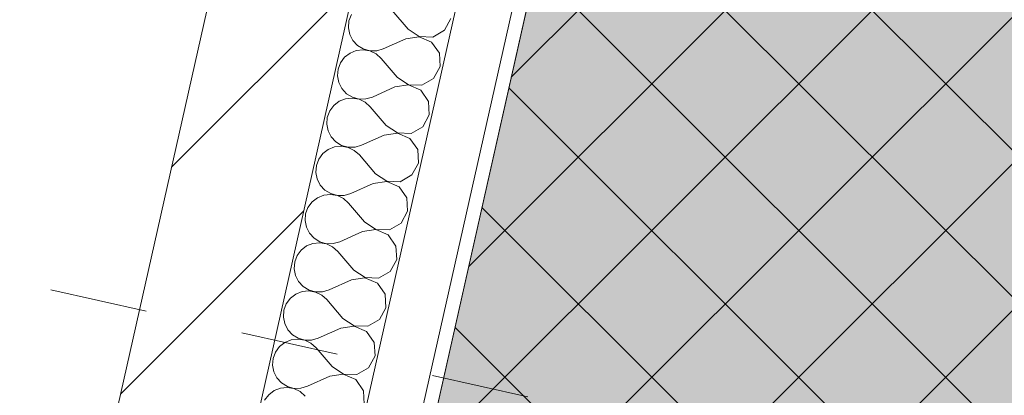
# Model space of a CAD drawing. Header units: millimetres. Extents: x -6990425 to -6520160, y 6117771 to 6220266.
# Tile 93 of 115: x -6918671 to -6917249, y 6136519 to 6137062. Entities that reach past the tile are written whole.
import ezdxf

# ---------------------------------------------------------------- set-up
doc = ezdxf.new("R2010")
doc.units = ezdxf.units.MM
doc.header["$MEASUREMENT"] = 0
doc.linetypes.add('короткая штриховая', pattern=[282.222222, 141.111111, -141.111111])
for name, color, linetype, lineweight in [('АР-Разуклонка кровли_Ном._пера__120', 7, 'Continuous', 0), ('АР-Стены_внешние_.АР_Ном._пера__1', 7, 'Continuous', 30), ('Кровля_Ном._пера__101', 252, 'Continuous', 0), ('Кровля_Ном._пера__120', 7, 'Continuous', 0)]:
    doc.layers.add(name, color=color, linetype=linetype, lineweight=lineweight)
doc.layers.add('АР-Стены_внешние_.АР', color=7, linetype='Continuous')

# ---------------------------------------------------------------- blocks, each defined once
blk = doc.blocks.new('*X63', base_point=(-6566190.3, 6562677.8))
at = {"layer": 'АР-Стены_внешние_.АР_Ном._пера__1', "color": 7, "linetype": 'Continuous', "lineweight": 0}
for p, q in [((-7145802.4, 6137069.7), (-7145805.9, 6137060.5)), ((-7145720.7, 6137048.7), (-7145743.9, 6137075.9)), ((-7145805.9, 6137060.5), (-7145806.7, 6137050.7)), ((-7145668, 6137046.9), (-7145658.7, 6137064.1)), ((-7145806.7, 6137050.7), (-7145804.8, 6137041)), ((-7145804.8, 6137041), (-7145800.3, 6137032.2)), ((-7145704.5, 6137037.6), (-7145723.8, 6137034.8)), ((-7145720.7, 6137048.7), (-7145704.5, 6137037.9)), ((-7145704.5, 6137037.9), (-7145685, 6137037.2)), ((-7145686.6, 6137029.9), (-7145704.5, 6137037.6)), ((-7145685, 6137037.2), (-7145668, 6137046.9)), ((-7145800.3, 6137032.2), (-7145793.6, 6137025)), ((-7145793.6, 6137025), (-7145785.2, 6137019.9)), ((-7145723.8, 6137034.8), (-7145756.4, 6137020.1)), ((-7145675.4, 6137013.9), (-7145686.6, 6137029.9)), ((-7145804.4, 6137014), (-7145812.2, 6137008)), ((-7145795.3, 6137017.7), (-7145804.4, 6137014)), ((-7145785.5, 6137018.7), (-7145795.3, 6137017.7)), ((-7145775.8, 6137017), (-7145785.5, 6137018.7)), ((-7145785.2, 6137019.9), (-7145775.7, 6137017.3)), ((-7145766.9, 6137012.7), (-7145775.8, 6137017)), ((-7145775.7, 6137017.3), (-7145765.9, 6137017.4)), ((-7145759.5, 6137006.2), (-7145766.9, 6137012.7)), ((-7145765.9, 6137017.4), (-7145756.4, 6137020.1)), ((-7145674.4, 6136994.4), (-7145675.4, 6137013.9)), ((-7145818.1, 6137000.1), (-7145821.6, 6136990.8)), ((-7145812.2, 6137008), (-7145818.1, 6137000.1)), ((-7145736.4, 6136979), (-7145759.5, 6137006.2)), ((-7145683.7, 6136977.2), (-7145674.4, 6136994.4)), ((-7145821.6, 6136990.8), (-7145822.4, 6136981)), ((-7145822.4, 6136981), (-7145820.5, 6136971.3)), ((-7145820.5, 6136971.3), (-7145816, 6136962.6)), ((-7145720.2, 6136967.9), (-7145739.5, 6136965.1)), ((-7145736.4, 6136979), (-7145720.1, 6136968.2)), ((-7145702.3, 6136960.2), (-7145720.2, 6136967.9)), ((-7145720.1, 6136968.2), (-7145700.6, 6136967.5)), ((-7145700.6, 6136967.5), (-7145683.7, 6136977.2)), ((-7145816, 6136962.6), (-7145809.3, 6136955.3)), ((-7145809.3, 6136955.3), (-7145800.9, 6136950.2)), ((-7145739.5, 6136965.1), (-7145772.1, 6136950.4)), ((-7145691.1, 6136944.2), (-7145702.3, 6136960.2)), ((-7145827.9, 6136938.3), (-7145833.7, 6136930.4)), ((-7145820.1, 6136944.3), (-7145827.9, 6136938.3)), ((-7145811, 6136948), (-7145820.1, 6136944.3)), ((-7145801.2, 6136949), (-7145811, 6136948)), ((-7145791.4, 6136947.3), (-7145801.2, 6136949)), ((-7145800.9, 6136950.2), (-7145791.4, 6136947.6)), ((-7145791.4, 6136947.6), (-7145781.5, 6136947.7)), ((-7145782.6, 6136943), (-7145791.4, 6136947.3)), ((-7145775.2, 6136936.5), (-7145782.6, 6136943)), ((-7145781.5, 6136947.7), (-7145772.1, 6136950.4)), ((-7145690, 6136924.7), (-7145691.1, 6136944.2)), ((-7145833.7, 6136930.4), (-7145837.2, 6136921.1)), ((-7145752, 6136909.3), (-7145775.2, 6136936.5)), ((-7145699.3, 6136907.5), (-7145690, 6136924.7)), ((-7145837.2, 6136921.1), (-7145838, 6136911.3)), ((-7145838, 6136911.3), (-7145836.1, 6136901.6)), ((-7145752, 6136909.3), (-7145735.8, 6136898.5)), ((-7145836.1, 6136901.6), (-7145831.7, 6136892.9)), ((-7145755.1, 6136895.4), (-7145787.7, 6136880.7)), ((-7145735.8, 6136898.2), (-7145755.1, 6136895.4)), ((-7145735.8, 6136898.5), (-7145716.3, 6136897.8)), ((-7145717.9, 6136890.5), (-7145735.8, 6136898.2)), ((-7145716.3, 6136897.8), (-7145699.3, 6136907.5)), ((-7145831.7, 6136892.9), (-7145825, 6136885.6)), ((-7145825, 6136885.6), (-7145816.5, 6136880.5)), ((-7145816.5, 6136880.5), (-7145807, 6136877.9)), ((-7145797.2, 6136878), (-7145787.7, 6136880.7)), ((-7145706.7, 6136874.5), (-7145717.9, 6136890.5)), ((-7145843.5, 6136868.6), (-7145849.4, 6136860.7)), ((-7145835.8, 6136874.6), (-7145843.5, 6136868.6)), ((-7145826.6, 6136878.3), (-7145835.8, 6136874.6)), ((-7145816.8, 6136879.3), (-7145826.6, 6136878.3)), ((-7145807.1, 6136877.6), (-7145816.8, 6136879.3)), ((-7145798.2, 6136873.3), (-7145807.1, 6136877.6)), ((-7145807, 6136877.9), (-7145797.2, 6136878)), ((-7145790.9, 6136866.8), (-7145798.2, 6136873.3)), ((-7145767.7, 6136839.6), (-7145790.9, 6136866.8)), ((-7145705.7, 6136855), (-7145706.7, 6136874.5)), ((-7145849.4, 6136860.7), (-7145852.9, 6136851.4)), ((-7145715, 6136837.8), (-7145705.7, 6136855)), ((-7145852.9, 6136851.4), (-7145853.7, 6136841.6)), ((-7145853.7, 6136841.6), (-7145851.8, 6136832)), ((-7145767.7, 6136839.6), (-7145751.4, 6136828.8)), ((-7145731.9, 6136828.1), (-7145715, 6136837.8)), ((-7145851.8, 6136832), (-7145847.3, 6136823.2)), ((-7145770.8, 6136825.7), (-7145803.4, 6136811)), ((-7145751.5, 6136828.5), (-7145770.8, 6136825.7)), ((-7145733.6, 6136820.8), (-7145751.5, 6136828.5)), ((-7145751.4, 6136828.8), (-7145731.9, 6136828.1)), ((-7145847.3, 6136823.2), (-7145840.6, 6136815.9)), ((-7145832.5, 6136809.6), (-7145842.3, 6136808.6)), ((-7145840.6, 6136815.9), (-7145832.2, 6136810.8)), ((-7145822.7, 6136807.9), (-7145832.5, 6136809.6)), ((-7145832.2, 6136810.8), (-7145822.7, 6136808.2)), ((-7145812.8, 6136808.3), (-7145803.4, 6136811)), ((-7145722.4, 6136804.8), (-7145733.6, 6136820.8)), ((-7145859.2, 6136798.9), (-7145865.1, 6136791)), ((-7145851.4, 6136804.9), (-7145859.2, 6136798.9)), ((-7145842.3, 6136808.6), (-7145851.4, 6136804.9)), ((-7145822.7, 6136808.2), (-7145812.8, 6136808.3)), ((-7145813.9, 6136803.6), (-7145822.7, 6136807.9)), ((-7145806.5, 6136797.1), (-7145813.9, 6136803.6)), ((-7145783.3, 6136769.9), (-7145806.5, 6136797.1)), ((-7145721.3, 6136785.3), (-7145722.4, 6136804.8)), ((-7145868.5, 6136781.7), (-7145869.3, 6136771.9)), ((-7145865.1, 6136791), (-7145868.5, 6136781.7)), ((-7145730.6, 6136768.1), (-7145721.3, 6136785.3)), ((-7145869.3, 6136771.9), (-7145867.4, 6136762.3)), ((-7145783.3, 6136769.9), (-7145767.1, 6136759.1)), ((-7145747.6, 6136758.4), (-7145730.6, 6136768.1)), ((-7145867.4, 6136762.3), (-7145863, 6136753.5)), ((-7145863, 6136753.5), (-7145856.3, 6136746.3)), ((-7145786.5, 6136756), (-7145819, 6136741.3)), ((-7145767.1, 6136758.8), (-7145786.5, 6136756)), ((-7145767.1, 6136759.1), (-7145747.6, 6136758.4)), ((-7145749.2, 6136751.1), (-7145767.1, 6136758.8)), ((-7145857.9, 6136738.9), (-7145867.1, 6136735.2)), ((-7145848.1, 6136739.9), (-7145857.9, 6136738.9)), ((-7145856.3, 6136746.3), (-7145847.8, 6136741.1)), ((-7145838.4, 6136738.2), (-7145848.1, 6136739.9)), ((-7145847.8, 6136741.1), (-7145838.3, 6136738.5)), ((-7145829.5, 6136734), (-7145838.4, 6136738.2)), ((-7145838.3, 6136738.5), (-7145828.5, 6136738.6)), ((-7145828.5, 6136738.6), (-7145819, 6136741.3)), ((-7145738.1, 6136735.1), (-7145749.2, 6136751.1)), ((-7145874.9, 6136729.2), (-7145880.7, 6136721.3)), ((-7145867.1, 6136735.2), (-7145874.9, 6136729.2)), ((-7145822.2, 6136727.4), (-7145829.5, 6136734)), ((-7145799, 6136700.2), (-7145822.2, 6136727.4)), ((-7145737, 6136715.6), (-7145738.1, 6136735.1)), ((-7145884.2, 6136712.1), (-7145885, 6136702.2)), ((-7145880.7, 6136721.3), (-7145884.2, 6136712.1)), ((-7145746.3, 6136698.4), (-7145737, 6136715.6)), ((-7145885, 6136702.2), (-7145883.1, 6136692.6)), ((-7145799, 6136700.2), (-7145782.7, 6136689.4)), ((-7145763.2, 6136688.8), (-7145746.3, 6136698.4)), ((-7145883.1, 6136692.6), (-7145878.6, 6136683.8)), ((-7145878.6, 6136683.8), (-7145871.9, 6136676.6)), ((-7145802.1, 6136686.3), (-7145834.7, 6136671.7)), ((-7145782.8, 6136689.1), (-7145802.1, 6136686.3)), ((-7145764.9, 6136681.4), (-7145782.8, 6136689.1)), ((-7145782.7, 6136689.4), (-7145763.2, 6136688.8)), ((-7145753.7, 6136665.4), (-7145764.9, 6136681.4)), ((-7145873.6, 6136669.2), (-7145882.7, 6136665.5)), ((-7145863.8, 6136670.2), (-7145873.6, 6136669.2)), ((-7145871.9, 6136676.6), (-7145863.5, 6136671.4)), ((-7145854.1, 6136668.5), (-7145863.8, 6136670.2)), ((-7145863.5, 6136671.4), (-7145854, 6136668.8)), ((-7145845.2, 6136664.3), (-7145854.1, 6136668.5)), ((-7145854, 6136668.8), (-7145844.1, 6136668.9)), ((-7145844.1, 6136668.9), (-7145834.7, 6136671.7)), ((-7145890.5, 6136659.5), (-7145896.4, 6136651.6)), ((-7145882.7, 6136665.5), (-7145890.5, 6136659.5)), ((-7145837.8, 6136657.7), (-7145845.2, 6136664.3)), ((-7145814.6, 6136630.5), (-7145837.8, 6136657.7)), ((-7145752.6, 6136645.9), (-7145753.7, 6136665.4)), ((-7145899.8, 6136642.4), (-7145900.6, 6136632.5)), ((-7145896.4, 6136651.6), (-7145899.8, 6136642.4)), ((-7145761.9, 6136628.8), (-7145752.6, 6136645.9)), ((-7145900.6, 6136632.5), (-7145898.7, 6136622.9)), ((-7145814.6, 6136630.5), (-7145798.4, 6136619.7)), ((-7145778.9, 6136619.1), (-7145761.9, 6136628.8)), ((-7145898.7, 6136622.9), (-7145894.3, 6136614.1)), ((-7145894.3, 6136614.1), (-7145887.6, 6136606.9)), ((-7145817.8, 6136616.6), (-7145850.3, 6136602)), ((-7145798.4, 6136619.4), (-7145817.8, 6136616.6)), ((-7145798.4, 6136619.7), (-7145778.9, 6136619.1)), ((-7145780.5, 6136611.7), (-7145798.4, 6136619.4)), ((-7145769.4, 6136595.7), (-7145780.5, 6136611.7)), ((-7145889.2, 6136599.5), (-7145898.4, 6136595.8)), ((-7145879.4, 6136600.5), (-7145889.2, 6136599.5)), ((-7145887.6, 6136606.9), (-7145879.1, 6136601.8)), ((-7145869.7, 6136598.8), (-7145879.4, 6136600.5)), ((-7145879.1, 6136601.8), (-7145869.6, 6136599.1)), ((-7145860.8, 6136594.6), (-7145869.7, 6136598.8)), ((-7145869.6, 6136599.1), (-7145859.8, 6136599.2)), ((-7145859.8, 6136599.2), (-7145850.3, 6136602)), ((-7145912, 6136581.9), (-7145915.5, 6136572.7)), ((-7145906.2, 6136589.8), (-7145912, 6136581.9)), ((-7145898.4, 6136595.8), (-7145906.2, 6136589.8)), ((-7145853.5, 6136588), (-7145860.8, 6136594.6)), ((-7145830.3, 6136560.9), (-7145853.5, 6136588)), ((-7145768.3, 6136576.2), (-7145769.4, 6136595.7)), ((-7145915.5, 6136572.7), (-7145916.3, 6136562.9)), ((-7145777.6, 6136559.1), (-7145768.3, 6136576.2)), ((-7145916.3, 6136562.9), (-7145914.4, 6136553.2)), ((-7145830.3, 6136560.9), (-7145814, 6136550)), ((-7145794.5, 6136549.4), (-7145777.6, 6136559.1)), ((-7145914.4, 6136553.2), (-7145909.9, 6136544.4)), ((-7145909.9, 6136544.4), (-7145903.2, 6136537.2)), ((-7145833.4, 6136546.9), (-7145866, 6136532.3)), ((-7145814.1, 6136549.8), (-7145833.4, 6136546.9)), ((-7145796.2, 6136542), (-7145814.1, 6136549.8)), ((-7145814, 6136550), (-7145794.5, 6136549.4)), ((-7145785, 6136526), (-7145796.2, 6136542)), ((-7145914, 6136526.2), (-7145921.8, 6136520.1)), ((-7145904.9, 6136529.8), (-7145914, 6136526.2)), ((-7145895.1, 6136530.8), (-7145904.9, 6136529.8)), ((-7145903.2, 6136537.2), (-7145894.8, 6136532.1)), ((-7145885.4, 6136529.2), (-7145895.1, 6136530.8)), ((-7145894.8, 6136532.1), (-7145885.3, 6136529.4)), ((-7145876.5, 6136524.9), (-7145885.4, 6136529.2)), ((-7145885.3, 6136529.4), (-7145875.4, 6136529.5)), ((-7145869.1, 6136518.3), (-7145876.5, 6136524.9)), ((-7145875.4, 6136529.5), (-7145866, 6136532.3)), ((-7145783.9, 6136506.5), (-7145785, 6136526)), ((-7145921.8, 6136520.1), (-7145927.7, 6136512.2))]:
    blk.add_line(p, q, dxfattribs=at)
blk = doc.blocks.new('Стена_36_5', base_point=(-7145655.9, 6138201))
at = {"layer": 'АР-Стены_внешние_.АР', "linetype": 'Continuous', "lineweight": 0, "true_color": 0x000000}
h = blk.add_hatch(dxfattribs=at)
h.set_pattern_fill('БЛОКИ_БЕТОННЫЕ_ЭФФЕКТИВН_74', color=18, style=0, pattern_type=2)
h.set_pattern_definition([(45, (-6566190.34, 6562677.8), (-127.27922, 127.27922), [])])
h.paths.add_polyline_path([(-7145775.4, 6138125.3), (-7146264.3, 6135948.7), (-7146069.1, 6135904.8), (-7145580.3, 6138081.5)])
at = {"layer": 'АР-Стены_внешние_.АР_Ном._пера__1', "color": 7, "linetype": 'Continuous', "lineweight": 0}
for p, q in [((-7145866.6, 6135756.9), (-7145279.2, 6138372.6)), ((-7145944.7, 6135774.4), (-7145390.1, 6138243.8))]:
    blk.add_line(p, q, dxfattribs=at)
at = {"layer": 'АР-Стены_внешние_.АР_Ном._пера__1', "color": 7, "linetype": 'Continuous', "lineweight": 15}
blk.add_line((-7146069.1, 6135904.8), (-7145580.3, 6138081.5), dxfattribs=at)
at = {"layer": 'АР-Стены_внешние_.АР_Ном._пера__1', "color": 7, "linetype": 'Continuous', "lineweight": 0, "flags": 128}
blk.add_lwpolyline([(-7145847.1, 6135752.5), (-7145237.7, 6138465.8)], dxfattribs=at)
at = {"layer": 'АР-Стены_внешние_.АР_Ном._пера__1', "color": 7, "linetype": 'Continuous', "lineweight": 15, "flags": 128}
blk.add_lwpolyline([(-7145775.4, 6138125.3), (-7146264.3, 6135948.7)], dxfattribs=at)
at = {"layer": 'АР-Стены_внешние_.АР', "color": 7, "lineweight": 0}
blk.add_blockref('*X63', (-6566190.3, 6562677.8), dxfattribs=at)

msp = doc.modelspace()

# ---------------------------------------------------------------- hatches: boundary and pattern name
at = {"layer": 'Кровля_Ном._пера__101', "linetype": 'Continuous', "lineweight": 0}
h = msp.add_hatch(dxfattribs=at)
h.set_pattern_fill('ПЕСОК_0005', color=252, style=0, pattern_type=2)
h.set_pattern_definition([(122.3417, (-6922964.9, 6137514.64), (191.0468, 120.9696), [0, -150.75, 0, -226.125]), (57.3417, (-6923455.2, 6137624.75), (-190.3755, 122.0232), [0, -110.55, 0, -190.95])])
h.paths.add_polyline_path([(-6936415.8, 6132113.6), (-6933031.3, 6147183.1), (-6929636, 6146420.5), (-6930089.6, 6144400.9), (-6927026, 6143712.8), (-6927767.7, 6140410.1), (-6927767.8, 6140410.1), (-6929426.3, 6140782.6), (-6930336.8, 6136728.6), (-6918609, 6134094.6), (-6917627.2, 6138465.8), (-6918212.9, 6138597.3), (-6917681.5, 6140963.2), (-6917173.1, 6143226.9), (-6913874.6, 6142486.1), (-6913672, 6143388.1), (-6910491.1, 6142673.7), (-6913993.8, 6127077.7)])
at = {"layer": 'Кровля_Ном._пера__120', "linetype": 'Continuous', "lineweight": 0}
h = msp.add_hatch(dxfattribs=at)
h.set_pattern_fill('НЕМЕТАЛЛИЧЕСКИЕ_МАТЕРИАЛ_5C', style=0, pattern_type=2)
h.set_pattern_definition([(45, (-6929637.76, 6135484.77), (-106.066, 106.066), []), (135, (-6929637.76, 6135484.77), (106.066, 106.066), [])])
h.paths.add_polyline_path([(-6915790.2, 6140210.5), (-6917540, 6132419.6), (-6931960.8, 6135658.4), (-6930436.7, 6142444.4), (-6927461.1, 6141776.1), (-6927767.7, 6140410.2), (-6929426.3, 6140782.6), (-6930336.8, 6136728.6), (-6918609, 6134094.6), (-6917627.2, 6138465.8), (-6918212.8, 6138597.3), (-6917751.4, 6140651)])

# ---------------------------------------------------------------- linework, layer by layer
at = {"layer": 'АР-Разуклонка кровли_Ном._пера__120', "color": 7, "linetype": 'короткая штриховая', "lineweight": 0}
msp.add_line((-6931292.3, 6139516.6), (-6915458.3, 6135960.3), dxfattribs=at)
at = {"layer": 'Кровля_Ном._пера__120', "color": 7, "linetype": 'Continuous', "lineweight": 0, "flags": 128}
for points in [[(-6936415.8, 6132113.6), (-6933031.3, 6147183.1), (-6929636, 6146420.5), (-6930089.6, 6144400.9), (-6927026, 6143712.8), (-6927767.7, 6140410.1), (-6927767.8, 6140410.1), (-6929426.3, 6140782.6), (-6930336.8, 6136728.6), (-6918609, 6134094.6), (-6917627.2, 6138465.8), (-6918212.9, 6138597.3), (-6917681.5, 6140963.2), (-6917173.1, 6143226.9), (-6913874.6, 6142486.1), (-6913672, 6143388.1), (-6910491.1, 6142673.7), (-6913993.8, 6127077.7)], [(-6915790.2, 6140210.5), (-6917540, 6132419.6), (-6931960.8, 6135658.4), (-6930436.7, 6142444.4), (-6927461.1, 6141776.1), (-6927767.7, 6140410.2), (-6929426.3, 6140782.6), (-6930336.8, 6136728.6), (-6918609, 6134094.6), (-6917627.2, 6138465.8), (-6918212.8, 6138597.3), (-6917751.4, 6140651)]]:
    msp.add_lwpolyline(points, close=True, dxfattribs=at)

# ---------------------------------------------------------------- block references
at = {"layer": 'АР-Стены_внешние_.АР', "color": 7, "lineweight": 0}
msp.add_blockref('Стена_36_5', (-6918045.4, 6138201), dxfattribs=at)

doc.saveas('drawing.dxf')
